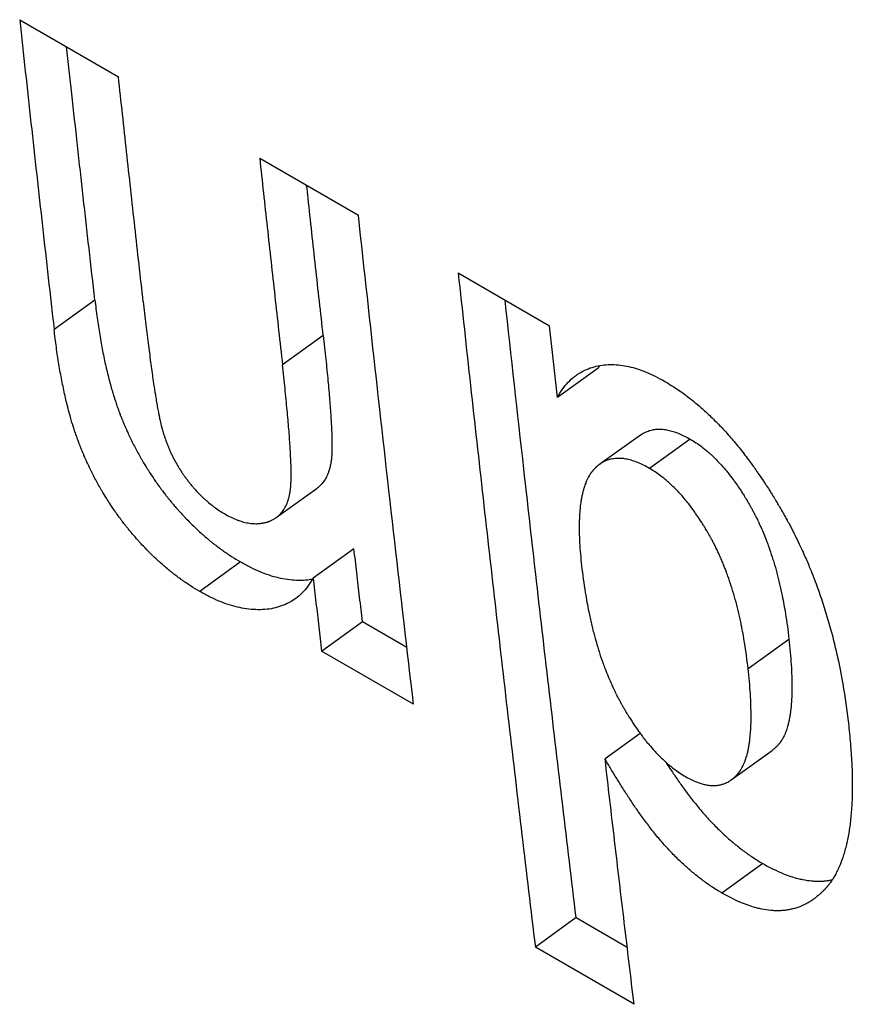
# Model space of a CAD drawing. Header units: inches. Extents: x 0 to 34, y 0 to 22.
# Tile 35 of 56: x 25.195 to 25.308, y 15.224 to 15.357. Entities that reach past the tile are written whole.
import ezdxf

# ---------------------------------------------------------------- set-up
doc = ezdxf.new("R2010")
doc.units = ezdxf.units.IN
doc.header["$LTSCALE"] = 1.87
doc.header["$MEASUREMENT"] = 0
doc.layers.get('0').update_dxf_attribs({"linetype": 'CONTINUOUS'})

msp = doc.modelspace()

# ---------------------------------------------------------------- linework, layer by layer
at = {"color": 7, "linetype": 'CONTINUOUS'}
for p, q in [((25.19481, 15.35725), (25.20818, 15.34953)), ((25.22731, 15.33849), (25.24067, 15.33077)), ((25.25418, 15.32297), (25.26655, 15.31583)), ((25.20499, 15.3193), (25.19947, 15.31533)), ((25.23591, 15.31449), (25.23039, 15.31052)), ((25.27314, 15.31007), (25.26761, 15.30612)), ((25.27885, 15.30103), (25.27333, 15.29708)), ((25.2856, 15.30047), (25.28007, 15.29652)), ((25.22955, 15.28987), (25.23508, 15.29386)), ((25.24006, 15.28565), (25.23454, 15.28166)), ((25.22472, 15.28386), (25.2192, 15.27986)), ((25.23569, 15.27179), (25.24121, 15.27579)), ((25.24121, 15.27579), (25.24724, 15.27231)), ((25.29342, 15.26946), (25.29895, 15.27343)), ((25.24813, 15.26461), (25.23569, 15.27179)), ((25.27883, 15.26064), (25.27406, 15.25719)), ((25.29115, 15.25437), (25.29668, 15.25836)), ((25.2954, 15.24305), (25.28988, 15.23905)), ((25.27014, 15.23573), (25.26462, 15.23171)), ((25.27014, 15.23573), (25.27706, 15.23173)), ((25.27799, 15.22399), (25.26462, 15.23171))]:
    msp.add_line(p, q, dxfattribs=at)
for points, knots in [([(25.19481, 15.35725), (25.19532, 15.35258), (25.19633, 15.34326), (25.19789, 15.32929), (25.19894, 15.31998), (25.19947, 15.31533)], [0, 0, 0, 0, 0.333689, 0.667022, 1, 1, 1, 1]), ([(25.20499, 15.3193), (25.20446, 15.32395), (25.20341, 15.33325), (25.20214, 15.34468), (25.2014, 15.35145), (25.20117, 15.35357)], [0, 0, 0, 0, 0.406957, 0.814349, 1, 1, 1, 1]), ([(25.21154, 15.31907), (25.21116, 15.32245), (25.2104, 15.32922), (25.20928, 15.33937), (25.20855, 15.34614), (25.20818, 15.34953)], [0, 0, 0, 0, 0.333075, 0.666409, 1, 1, 1, 1]), ([(25.22731, 15.33849), (25.22764, 15.33538), (25.22832, 15.32916), (25.22935, 15.31984), (25.23004, 15.31362), (25.23039, 15.31052)], [0, 0, 0, 0, 0.33357, 0.666904, 1, 1, 1, 1]), ([(25.23591, 15.31449), (25.23556, 15.31759), (25.23487, 15.32379), (25.23413, 15.33057), (25.23373, 15.33424), (25.23366, 15.33481)], [0, 0, 0, 0, 0.457846, 0.916018, 1, 1, 1, 1]), ([(25.24813, 15.26461), (25.24727, 15.27194), (25.24557, 15.28663), (25.24309, 15.30868), (25.24147, 15.3234), (25.24067, 15.33077)], [0, 0, 0, 0, 0.332771, 0.666104, 1, 1, 1, 1]), ([(25.25418, 15.32297), (25.25528, 15.3128), (25.25752, 15.29249), (25.261, 15.26207), (25.2634, 15.24182), (25.26462, 15.23171)], [0, 0, 0, 0, 0.334111, 0.667444, 1, 1, 1, 1]), ([(25.20499, 15.3193), (25.20509, 15.3185), (25.20528, 15.31692), (25.20558, 15.31498), (25.20589, 15.31314), (25.20617, 15.31171), (25.20654, 15.31001), (25.20687, 15.3087), (25.20725, 15.30728), (25.20753, 15.30637), (25.20779, 15.30556), (25.20793, 15.30513), (25.20808, 15.30471), (25.20818, 15.30443), (25.2083, 15.30412), (25.20837, 15.30391), (25.20845, 15.30371), (25.2085, 15.30358), (25.20857, 15.30341), (25.20862, 15.30328), (25.20869, 15.30312), (25.20874, 15.30299), (25.20881, 15.30282), (25.20886, 15.30269), (25.20893, 15.30253), (25.20899, 15.3024), (25.20907, 15.30221), (25.20915, 15.30202), (25.20931, 15.30166), (25.20948, 15.30128), (25.20975, 15.30071), (25.20999, 15.30021), (25.2103, 15.29959), (25.21056, 15.2991), (25.21089, 15.29849), (25.21116, 15.29801), (25.21157, 15.2973), (25.212, 15.29659), (25.21259, 15.29567), (25.21305, 15.29498), (25.21352, 15.29431), (25.21385, 15.29387), (25.21422, 15.29337), (25.21447, 15.29305), (25.21472, 15.29272), (25.21489, 15.29251), (25.21509, 15.29227), (25.21522, 15.29211), (25.21535, 15.29195), (25.21544, 15.29184), (25.21557, 15.29169), (25.2157, 15.29153), (25.21594, 15.29125), (25.21621, 15.29094), (25.21662, 15.29049), (25.21698, 15.2901), (25.21753, 15.28952), (25.21808, 15.28896), (25.21893, 15.28815), (25.21969, 15.28747), (25.22066, 15.28665), (25.22145, 15.28603), (25.22245, 15.2853), (25.22346, 15.28461), (25.2243, 15.2841), (25.22472, 15.28386)], [0, 0, 0, 0, 0.057724, 0.112938, 0.139618, 0.191145, 0.216006, 0.263954, 0.287058, 0.320646, 0.331562, 0.347677, 0.352981, 0.363487, 0.368689, 0.376431, 0.378994, 0.384097, 0.386636, 0.39169, 0.394204, 0.399223, 0.40173, 0.40674, 0.409243, 0.414244, 0.416743, 0.424232, 0.429218, 0.444147, 0.454076, 0.473883, 0.483762, 0.503477, 0.513314, 0.532953, 0.542757, 0.572116, 0.591655, 0.620932, 0.630686, 0.650193, 0.659948, 0.674584, 0.679464, 0.689228, 0.694112, 0.70144, 0.703884, 0.708771, 0.711214, 0.718523, 0.72338, 0.737872, 0.74747, 0.766521, 0.775974, 0.804061, 0.822567, 0.859091, 0.877127, 0.912789, 0.930436, 0.965401, 1, 1, 1, 1]), ([(25.27014, 15.23573), (25.26892, 15.24583), (25.26652, 15.26606), (25.26333, 15.29392), (25.26137, 15.31167), (25.26053, 15.31929)], [0, 0, 0, 0, 0.36287, 0.726588, 1, 1, 1, 1]), ([(25.21154, 15.31907), (25.21166, 15.31803), (25.21188, 15.31605), (25.21218, 15.31363), (25.21246, 15.31145), (25.21267, 15.30986), (25.21291, 15.30819), (25.21307, 15.30717), (25.21322, 15.30622), (25.21331, 15.30564), (25.21343, 15.30495), (25.21353, 15.30444), (25.21363, 15.3039), (25.2137, 15.30356), (25.21377, 15.30324), (25.21381, 15.30303), (25.21386, 15.30281), (25.21389, 15.30267), (25.21392, 15.30254), (25.21394, 15.30245), (25.21397, 15.30234), (25.21399, 15.30226), (25.21402, 15.30216), (25.21404, 15.30208), (25.21407, 15.30198), (25.21409, 15.3019), (25.21411, 15.3018), (25.21414, 15.30172), (25.21417, 15.3016), (25.21421, 15.30148), (25.21426, 15.3013), (25.21431, 15.30114), (25.21437, 15.30095), (25.21442, 15.30079), (25.2145, 15.30056), (25.21458, 15.30033), (25.21471, 15.29998), (25.21482, 15.29968), (25.21498, 15.29931), (25.2151, 15.29901), (25.21527, 15.29864), (25.21541, 15.29835), (25.21559, 15.29799), (25.21573, 15.29771), (25.21593, 15.29735), (25.21608, 15.29707), (25.21629, 15.29673), (25.21646, 15.29645), (25.21665, 15.29615), (25.21678, 15.29595), (25.21691, 15.29576), (25.21698, 15.29566), (25.21705, 15.29557), (25.21709, 15.2955), (25.21715, 15.29542), (25.2172, 15.29535), (25.21726, 15.29527), (25.21731, 15.29521), (25.21737, 15.29512), (25.21742, 15.29506), (25.21748, 15.29498), (25.21752, 15.29492), (25.2176, 15.29482), (25.21767, 15.29473), (25.21778, 15.29458), (25.21788, 15.29446), (25.21803, 15.29428), (25.21818, 15.2941), (25.21846, 15.29377), (25.21877, 15.29343), (25.21924, 15.29294), (25.21968, 15.29252), (25.22034, 15.29192), (25.22103, 15.29137), (25.22186, 15.29079), (25.22235, 15.29049), (25.2226, 15.29035)], [0, 0, 0, 0, 0.097759, 0.186578, 0.227638, 0.303068, 0.337441, 0.384826, 0.39951, 0.427211, 0.440229, 0.464603, 0.475959, 0.491957, 0.497014, 0.506714, 0.511357, 0.518064, 0.520231, 0.524462, 0.526526, 0.530551, 0.532511, 0.536399, 0.53834, 0.542217, 0.544153, 0.548022, 0.549954, 0.555743, 0.559595, 0.567285, 0.571123, 0.578785, 0.582609, 0.594056, 0.601668, 0.616849, 0.624421, 0.639532, 0.647074, 0.662134, 0.669656, 0.684686, 0.692197, 0.707216, 0.714727, 0.729755, 0.737276, 0.748567, 0.752334, 0.757988, 0.759874, 0.763647, 0.765535, 0.769312, 0.771201, 0.774981, 0.776871, 0.780642, 0.782524, 0.786278, 0.788151, 0.793755, 0.797478, 0.804892, 0.808584, 0.8196, 0.826896, 0.84856, 0.86283, 0.89099, 0.904901, 0.946059, 0.97313, 1, 1, 1, 1]), ([(25.2192, 15.27986), (25.21878, 15.2801), (25.21794, 15.28061), (25.21693, 15.2813), (25.21593, 15.28203), (25.21514, 15.28265), (25.21417, 15.28347), (25.2134, 15.28415), (25.21256, 15.28496), (25.212, 15.28552), (25.21146, 15.2861), (25.21109, 15.28649), (25.21069, 15.28694), (25.21042, 15.28725), (25.21018, 15.28753), (25.21004, 15.28769), (25.20991, 15.28785), (25.20982, 15.28795), (25.20969, 15.28811), (25.20956, 15.28827), (25.20937, 15.28851), (25.2092, 15.28873), (25.20894, 15.28905), (25.20869, 15.28938), (25.20832, 15.28987), (25.208, 15.29031), (25.20753, 15.29099), (25.20707, 15.29167), (25.20647, 15.2926), (25.20605, 15.2933), (25.20563, 15.29402), (25.20536, 15.2945), (25.20504, 15.29511), (25.20478, 15.2956), (25.20447, 15.29622), (25.20422, 15.29672), (25.20396, 15.29729), (25.20378, 15.29767), (25.20363, 15.29802), (25.20354, 15.29822), (25.20346, 15.29841), (25.20341, 15.29854), (25.20334, 15.2987), (25.20328, 15.29883), (25.20322, 15.299), (25.20316, 15.29913), (25.2031, 15.29929), (25.20304, 15.29942), (25.20298, 15.29959), (25.20293, 15.29972), (25.20285, 15.29992), (25.20277, 15.30013), (25.20266, 15.30044), (25.20256, 15.30072), (25.20241, 15.30114), (25.20226, 15.30157), (25.202, 15.30238), (25.20173, 15.30329), (25.20134, 15.30471), (25.20102, 15.30602), (25.20065, 15.30773), (25.20037, 15.30915), (25.20005, 15.311), (25.19976, 15.31294), (25.19956, 15.31452), (25.19947, 15.31533)], [0, 0, 0, 0, 0.034582, 0.069533, 0.087172, 0.122821, 0.140851, 0.177363, 0.195863, 0.223942, 0.233394, 0.25244, 0.262036, 0.276525, 0.281381, 0.288688, 0.291131, 0.296018, 0.298461, 0.305788, 0.31067, 0.320433, 0.325312, 0.339947, 0.3497, 0.369205, 0.378958, 0.408232, 0.42777, 0.457128, 0.466932, 0.486572, 0.496409, 0.516125, 0.526004, 0.545812, 0.555742, 0.570673, 0.575659, 0.583149, 0.585648, 0.59065, 0.593153, 0.598164, 0.600671, 0.60569, 0.608205, 0.613259, 0.615799, 0.620902, 0.623467, 0.631209, 0.636412, 0.64692, 0.652224, 0.668343, 0.679261, 0.712856, 0.735965, 0.783926, 0.808794, 0.860337, 0.887024, 0.942257, 1, 1, 1, 1]), ([(25.26761, 15.30612), (25.26749, 15.30719), (25.26725, 15.30935), (25.2669, 15.31259), (25.26667, 15.31475), (25.26655, 15.31583)], [0, 0, 0, 0, 0.333251, 0.666585, 1, 1, 1, 1]), ([(25.23591, 15.31449), (25.23603, 15.31342), (25.23625, 15.31139), (25.2365, 15.30891), (25.23667, 15.30708), (25.23677, 15.30583), (25.23686, 15.30466), (25.23694, 15.30357), (25.237, 15.30255), (25.23704, 15.30162), (25.23707, 15.30082), (25.23708, 15.30015), (25.23709, 15.29966), (25.23708, 15.2992), (25.23708, 15.29888), (25.23707, 15.29858), (25.23706, 15.29839), (25.23704, 15.29819), (25.23703, 15.29806), (25.23702, 15.29793), (25.23702, 15.29785), (25.23701, 15.29776), (25.237, 15.29768), (25.23699, 15.29759), (25.23698, 15.29752), (25.23696, 15.29743), (25.23695, 15.29736), (25.23694, 15.29728), (25.23693, 15.29721), (25.23691, 15.29711), (25.23689, 15.29701), (25.23686, 15.29686), (25.23683, 15.29673), (25.23679, 15.29657), (25.23676, 15.29645), (25.2367, 15.29626), (25.23665, 15.29609), (25.23655, 15.29583), (25.23646, 15.29561), (25.23634, 15.29535), (25.23623, 15.29515), (25.23608, 15.29491), (25.23596, 15.29473), (25.23579, 15.29452), (25.23565, 15.29436), (25.23546, 15.29417), (25.2353, 15.29403), (25.23516, 15.29392), (25.2351, 15.29387), (25.23508, 15.29386)], [0, 0, 0, 0, 0.151714, 0.288449, 0.351208, 0.410232, 0.465524, 0.517089, 0.564932, 0.60906, 0.649479, 0.677366, 0.703178, 0.719236, 0.741604, 0.748603, 0.761918, 0.768236, 0.777287, 0.780192, 0.785832, 0.788568, 0.793871, 0.796438, 0.801496, 0.804006, 0.808985, 0.811456, 0.81636, 0.818793, 0.82602, 0.830779, 0.840154, 0.844773, 0.853877, 0.858364, 0.871574, 0.880183, 0.896958, 0.905143, 0.921153, 0.928999, 0.944423, 0.952025, 0.967063, 0.974526, 0.989394, 0.996828, 1, 1, 1, 1]), ([(25.22955, 15.28987), (25.22957, 15.28989), (25.22964, 15.28993), (25.22978, 15.29005), (25.22994, 15.29019), (25.23012, 15.29037), (25.23027, 15.29053), (25.23043, 15.29075), (25.23056, 15.29093), (25.2307, 15.29116), (25.23081, 15.29136), (25.23094, 15.29163), (25.23103, 15.29185), (25.23112, 15.2921), (25.23118, 15.29228), (25.23123, 15.29246), (25.23127, 15.29259), (25.2313, 15.29275), (25.23133, 15.29288), (25.23136, 15.29302), (25.23138, 15.29313), (25.2314, 15.29323), (25.23141, 15.2933), (25.23143, 15.29338), (25.23144, 15.29345), (25.23145, 15.29354), (25.23146, 15.29361), (25.23147, 15.2937), (25.23148, 15.29378), (25.23149, 15.29387), (25.2315, 15.29395), (25.23151, 15.29408), (25.23152, 15.29421), (25.23153, 15.29441), (25.23154, 15.2946), (25.23155, 15.2949), (25.23156, 15.29522), (25.23156, 15.29568), (25.23156, 15.29617), (25.23155, 15.29684), (25.23152, 15.29764), (25.23147, 15.29858), (25.23141, 15.29959), (25.23134, 15.30069), (25.23125, 15.30186), (25.23114, 15.30311), (25.23097, 15.30494), (25.23073, 15.30742), (25.2305, 15.30945), (25.23039, 15.31052)], [0, 0, 0, 0, 0.003321, 0.01075, 0.025612, 0.033072, 0.048106, 0.055706, 0.071126, 0.078971, 0.094978, 0.103163, 0.119936, 0.128544, 0.141753, 0.14624, 0.155343, 0.159962, 0.169336, 0.174094, 0.181321, 0.183754, 0.188658, 0.191128, 0.196108, 0.198617, 0.203675, 0.206242, 0.211545, 0.21428, 0.21992, 0.222824, 0.231875, 0.238191, 0.251505, 0.258504, 0.28087, 0.296926, 0.322735, 0.350619, 0.391033, 0.435155, 0.482992, 0.53455, 0.589834, 0.648848, 0.711597, 0.848311, 1, 1, 1, 1]), ([(25.27019, 15.30915), (25.2704, 15.30929), (25.27091, 15.30962), (25.2718, 15.31004), (25.27284, 15.31036), (25.27392, 15.31055), (25.27503, 15.3106), (25.27615, 15.31052), (25.27729, 15.31032), (25.27845, 15.31), (25.27965, 15.30956), (25.28088, 15.30899), (25.28171, 15.30855), (25.28213, 15.3083)], [0, 0, 0, 0, 0.059943, 0.145299, 0.230978, 0.31717, 0.404117, 0.492651, 0.58353, 0.67817, 0.777903, 0.884654, 1, 1, 1, 1]), ([(25.26761, 15.30612), (25.26782, 15.3065), (25.26826, 15.30723), (25.26904, 15.30818), (25.2697, 15.30879), (25.2701, 15.30908), (25.27019, 15.30915)], [0, 0, 0, 0, 0.329373, 0.632032, 0.915929, 1, 1, 1, 1]), ([(25.28213, 15.3083), (25.28261, 15.30802), (25.28358, 15.30743), (25.28523, 15.30627), (25.2866, 15.30516), (25.28795, 15.30394), (25.28885, 15.30308), (25.28996, 15.30193), (25.29084, 15.30096), (25.29193, 15.29968), (25.29279, 15.2986), (25.29374, 15.29734), (25.29437, 15.29646), (25.29499, 15.29556), (25.29541, 15.29495), (25.29587, 15.29424), (25.29618, 15.29376), (25.29649, 15.29327), (25.29669, 15.29295), (25.29692, 15.29257), (25.29707, 15.29233), (25.29722, 15.29207), (25.29732, 15.2919), (25.29745, 15.29169), (25.29755, 15.29152), (25.29768, 15.29131), (25.29778, 15.29114), (25.2979, 15.29092), (25.298, 15.29075), (25.29813, 15.29053), (25.29823, 15.29036), (25.29835, 15.29014), (25.29845, 15.28996), (25.29857, 15.28974), (25.29867, 15.28957), (25.29881, 15.2893), (25.29896, 15.28904), (25.29917, 15.28864), (25.29935, 15.28828), (25.29963, 15.28774), (25.2999, 15.2872), (25.3003, 15.28638), (25.30065, 15.28564), (25.30115, 15.28453), (25.30164, 15.28341), (25.30233, 15.28169), (25.30291, 15.28014), (25.30358, 15.27817), (25.30408, 15.27657), (25.30466, 15.27454), (25.30509, 15.27288), (25.30568, 15.27035), (25.30637, 15.26688), (25.3068, 15.2638), (25.307, 15.26202)], [0, 0, 0, 0, 0.030862, 0.062489, 0.111575, 0.128427, 0.162922, 0.180587, 0.21679, 0.235348, 0.273412, 0.292934, 0.322846, 0.332988, 0.353533, 0.363938, 0.379712, 0.385015, 0.395688, 0.401059, 0.409158, 0.411869, 0.417309, 0.420037, 0.425511, 0.428257, 0.433765, 0.436528, 0.44207, 0.444842, 0.45039, 0.453164, 0.458716, 0.461492, 0.467048, 0.469827, 0.478169, 0.483734, 0.494876, 0.500452, 0.517203, 0.528391, 0.550821, 0.562065, 0.595923, 0.618611, 0.664295, 0.687307, 0.733706, 0.757107, 0.804343, 0.828193, 0.900734, 1, 1, 1, 1]), ([(25.27885, 15.30103), (25.27889, 15.30106), (25.27901, 15.30114), (25.27917, 15.30124), (25.27944, 15.30139), (25.27971, 15.30151), (25.28004, 15.30163), (25.28033, 15.30171), (25.28063, 15.30177), (25.28099, 15.30182), (25.28141, 15.30184), (25.28196, 15.30181), (25.28259, 15.30171), (25.2833, 15.30152), (25.28405, 15.30125), (25.28482, 15.3009), (25.28533, 15.30062), (25.2856, 15.30047)], [0, 0, 0, 0, 0.017806, 0.060442, 0.081564, 0.144423, 0.186215, 0.228164, 0.270485, 0.313392, 0.379276, 0.447572, 0.543348, 0.645601, 0.755298, 0.87322, 1, 1, 1, 1]), ([(25.2856, 15.30047), (25.28586, 15.30032), (25.28637, 15.3), (25.28726, 15.29937), (25.28799, 15.29876), (25.28872, 15.2981), (25.28919, 15.29763), (25.28978, 15.297), (25.29025, 15.29647), (25.29083, 15.29577), (25.29128, 15.29518), (25.29178, 15.29449), (25.29211, 15.29401), (25.29244, 15.29351), (25.29266, 15.29318), (25.2929, 15.29279), (25.29306, 15.29253), (25.29322, 15.29226), (25.29333, 15.29208), (25.29345, 15.29187), (25.29353, 15.29174), (25.29361, 15.2916), (25.29366, 15.29151), (25.29373, 15.29139), (25.29378, 15.2913), (25.29385, 15.29118), (25.2939, 15.29108), (25.29397, 15.29096), (25.29402, 15.29087), (25.29408, 15.29075), (25.29413, 15.29065), (25.2942, 15.29053), (25.29425, 15.29043), (25.29431, 15.29031), (25.29436, 15.29021), (25.29444, 15.29007), (25.29451, 15.28992), (25.29463, 15.28969), (25.29472, 15.28949), (25.29487, 15.28919), (25.29501, 15.28888), (25.29522, 15.28842), (25.2954, 15.28799), (25.29567, 15.28735), (25.29593, 15.28669), (25.2963, 15.28569), (25.29661, 15.28477), (25.29698, 15.28358), (25.29725, 15.28261), (25.29757, 15.28136), (25.29781, 15.28034), (25.29815, 15.27876), (25.29855, 15.27654), (25.29882, 15.27458), (25.29895, 15.27343)], [0, 0, 0, 0, 0.02893, 0.058572, 0.104588, 0.120394, 0.152764, 0.16935, 0.203367, 0.220816, 0.256633, 0.275018, 0.303207, 0.31277, 0.332151, 0.34197, 0.356861, 0.361868, 0.371949, 0.377023, 0.384676, 0.387237, 0.392378, 0.394957, 0.400131, 0.402727, 0.407936, 0.410548, 0.41579, 0.418416, 0.42368, 0.426318, 0.431603, 0.434252, 0.439559, 0.442219, 0.45022, 0.455573, 0.466325, 0.471724, 0.488018, 0.498961, 0.521046, 0.532189, 0.566037, 0.58896, 0.635696, 0.659524, 0.70813, 0.732923, 0.783511, 0.80932, 0.888855, 1, 1, 1, 1]), ([(25.27333, 15.29708), (25.27332, 15.29707), (25.27325, 15.29702), (25.27316, 15.29695), (25.27303, 15.29685), (25.27295, 15.29678), (25.27286, 15.2967), (25.2728, 15.29664), (25.27275, 15.29659), (25.27271, 15.29655), (25.27266, 15.2965), (25.27262, 15.29646), (25.27257, 15.29641), (25.27253, 15.29637), (25.27249, 15.29631), (25.27245, 15.29627), (25.2724, 15.29622), (25.27237, 15.29617), (25.27232, 15.29612), (25.27229, 15.29607), (25.27224, 15.29602), (25.27221, 15.29597), (25.27215, 15.2959), (25.2721, 15.29582), (25.27203, 15.29571), (25.27196, 15.29561), (25.27187, 15.29545), (25.27178, 15.29529), (25.27164, 15.29503), (25.27153, 15.29479), (25.27138, 15.2944), (25.27123, 15.29399), (25.27109, 15.29349), (25.27098, 15.29304), (25.27088, 15.29256), (25.27077, 15.29196), (25.27068, 15.29124), (25.27062, 15.29049), (25.27058, 15.2898), (25.27055, 15.28895), (25.27055, 15.28783), (25.27061, 15.28642), (25.27072, 15.28491), (25.27082, 15.28387), (25.27088, 15.28334)], [0, 0, 0, 0, 0.00212, 0.018302, 0.023753, 0.034749, 0.040297, 0.048685, 0.051499, 0.057156, 0.059999, 0.065716, 0.068589, 0.074367, 0.077271, 0.083113, 0.086049, 0.091952, 0.09492, 0.100889, 0.103891, 0.109929, 0.112967, 0.122156, 0.128347, 0.140894, 0.147254, 0.166694, 0.179971, 0.207337, 0.221448, 0.265593, 0.296626, 0.329006, 0.362784, 0.398003, 0.453616, 0.512673, 0.554006, 0.596935, 0.687663, 0.785008, 0.889088, 1, 1, 1, 1]), ([(25.28007, 15.29652), (25.2798, 15.29667), (25.27929, 15.29695), (25.27852, 15.2973), (25.27778, 15.29757), (25.27706, 15.29776), (25.27643, 15.29786), (25.27588, 15.29788), (25.27546, 15.29786), (25.2751, 15.29782), (25.2748, 15.29776), (25.27451, 15.29768), (25.27418, 15.29756), (25.27391, 15.29743), (25.27364, 15.29728), (25.27348, 15.29718), (25.27336, 15.2971), (25.27333, 15.29708)], [0, 0, 0, 0, 0.126841, 0.244817, 0.35456, 0.456855, 0.552669, 0.620995, 0.68691, 0.729838, 0.772184, 0.814158, 0.855979, 0.918887, 0.940027, 0.9827, 1, 1, 1, 1]), ([(25.29342, 15.26946), (25.29329, 15.27061), (25.29302, 15.27258), (25.29262, 15.27479), (25.29229, 15.27638), (25.29205, 15.2774), (25.29173, 15.27865), (25.29145, 15.27962), (25.29108, 15.2808), (25.29077, 15.28172), (25.2904, 15.28273), (25.29014, 15.28339), (25.28988, 15.28403), (25.28969, 15.28446), (25.28948, 15.28492), (25.28934, 15.28523), (25.2892, 15.28553), (25.2891, 15.28574), (25.28899, 15.28596), (25.28891, 15.28611), (25.28884, 15.28626), (25.28879, 15.28635), (25.28872, 15.28648), (25.28867, 15.28657), (25.28861, 15.28669), (25.28855, 15.28679), (25.28849, 15.28691), (25.28844, 15.28701), (25.28837, 15.28713), (25.28832, 15.28722), (25.28825, 15.28734), (25.2882, 15.28743), (25.28813, 15.28755), (25.28808, 15.28764), (25.288, 15.28778), (25.28792, 15.28792), (25.2878, 15.28812), (25.2877, 15.2883), (25.28754, 15.28857), (25.28737, 15.28883), (25.28713, 15.28922), (25.28691, 15.28956), (25.28659, 15.29005), (25.28625, 15.29053), (25.28575, 15.29123), (25.2853, 15.29182), (25.28472, 15.29252), (25.28426, 15.29305), (25.28367, 15.29368), (25.28319, 15.29415), (25.28246, 15.29481), (25.28173, 15.29542), (25.28084, 15.29604), (25.28033, 15.29637), (25.28007, 15.29652)], [0, 0, 0, 0, 0.111177, 0.190733, 0.216548, 0.267147, 0.291945, 0.34056, 0.364392, 0.411134, 0.43406, 0.46791, 0.479055, 0.501141, 0.512084, 0.528379, 0.533778, 0.544531, 0.549884, 0.557885, 0.560544, 0.565852, 0.5685, 0.573786, 0.576423, 0.581687, 0.584313, 0.589555, 0.592167, 0.597375, 0.599971, 0.605145, 0.607724, 0.612864, 0.615426, 0.623078, 0.628152, 0.638232, 0.643239, 0.658129, 0.667947, 0.687326, 0.696888, 0.725073, 0.743454, 0.779265, 0.79671, 0.830718, 0.847299, 0.879659, 0.895459, 0.941457, 0.971085, 1, 1, 1, 1]), ([(25.2226, 15.29035), (25.22287, 15.29019), (25.2234, 15.28991), (25.22407, 15.28961), (25.22471, 15.28938), (25.22522, 15.28923), (25.22584, 15.28911), (25.22632, 15.28905), (25.22685, 15.28903), (25.2272, 15.28905), (25.22751, 15.28909), (25.22768, 15.28911), (25.22784, 15.28915), (25.22795, 15.28917), (25.22809, 15.2892), (25.2282, 15.28923), (25.22832, 15.28927), (25.2284, 15.28929), (25.22848, 15.28932), (25.22853, 15.28934), (25.22861, 15.28937), (25.22869, 15.2894), (25.2288, 15.28945), (25.2289, 15.28949), (25.22905, 15.28956), (25.22919, 15.28964), (25.22938, 15.28975), (25.22949, 15.28983), (25.22955, 15.28987)], [0, 0, 0, 0, 0.125348, 0.242652, 0.298538, 0.405288, 0.456442, 0.554969, 0.602712, 0.672889, 0.696006, 0.730498, 0.74196, 0.764851, 0.776285, 0.799149, 0.810585, 0.827752, 0.83348, 0.844899, 0.850581, 0.867522, 0.878733, 0.900971, 0.912008, 0.944831, 0.966522, 1, 1, 1, 1]), ([(25.24121, 15.27579), (25.24109, 15.27689), (25.24083, 15.27908), (25.24045, 15.28237), (25.24019, 15.28456), (25.24006, 15.28565)], [0, 0, 0, 0, 0.333249, 0.666582, 1, 1, 1, 1]), ([(25.22472, 15.28386), (25.22516, 15.28361), (25.22601, 15.28314), (25.2273, 15.28255), (25.22855, 15.28208), (25.2298, 15.28173), (25.23105, 15.28149), (25.23229, 15.28138), (25.23343, 15.2814), (25.23416, 15.28149), (25.23447, 15.28155)], [0, 0, 0, 0, 0.14728, 0.284771, 0.415081, 0.54103, 0.66456, 0.786762, 0.906367, 1, 1, 1, 1]), ([(25.27088, 15.28334), (25.27102, 15.28212), (25.2713, 15.28004), (25.27173, 15.2777), (25.27209, 15.27602), (25.27234, 15.27493), (25.27269, 15.27361), (25.27298, 15.27258), (25.27337, 15.27133), (25.2737, 15.27036), (25.2741, 15.26929), (25.27438, 15.2686), (25.27466, 15.26792), (25.27486, 15.26747), (25.27508, 15.26698), (25.27523, 15.26665), (25.27539, 15.26633), (25.27549, 15.26612), (25.27561, 15.26588), (25.27569, 15.26572), (25.27577, 15.26557), (25.27583, 15.26547), (25.27589, 15.26534), (25.27595, 15.26523), (25.27602, 15.26511), (25.27607, 15.265), (25.27614, 15.26488), (25.2762, 15.26478), (25.27627, 15.26465), (25.27632, 15.26455), (25.27639, 15.26443), (25.27645, 15.26433), (25.27652, 15.2642), (25.27658, 15.26411), (25.27666, 15.26396), (25.27675, 15.26382), (25.27687, 15.2636), (25.27699, 15.26341), (25.27716, 15.26313), (25.27733, 15.26285), (25.27759, 15.26244), (25.27782, 15.26209), (25.27811, 15.26165), (25.27834, 15.26131), (25.27863, 15.26089), (25.27887, 15.26057), (25.27922, 15.26009), (25.27958, 15.25963), (25.28012, 15.25898), (25.28061, 15.25842), (25.28123, 15.25776), (25.28173, 15.25727), (25.28248, 15.25658), (25.28347, 15.25575), (25.28441, 15.25512), (25.28495, 15.25481)], [0, 0, 0, 0, 0.111822, 0.191795, 0.217737, 0.26858, 0.293492, 0.342327, 0.366264, 0.413209, 0.436232, 0.470226, 0.481417, 0.503596, 0.514585, 0.530948, 0.53637, 0.547167, 0.552543, 0.560577, 0.563248, 0.568578, 0.571237, 0.576545, 0.579193, 0.584479, 0.587117, 0.59238, 0.595003, 0.600232, 0.602838, 0.608031, 0.610619, 0.615778, 0.618348, 0.626024, 0.631113, 0.64122, 0.646239, 0.66116, 0.670993, 0.690391, 0.699956, 0.718824, 0.728128, 0.746479, 0.755528, 0.782179, 0.799542, 0.83333, 0.849774, 0.881802, 0.897407, 0.942702, 1, 1, 1, 1]), ([(25.23454, 15.28166), (25.23432, 15.28128), (25.23387, 15.28058), (25.23308, 15.27966), (25.23247, 15.27913), (25.23214, 15.27889), (25.23211, 15.27887)], [0, 0, 0, 0, 0.351449, 0.671226, 0.971255, 1, 1, 1, 1]), ([(25.23454, 15.28166), (25.23467, 15.28057), (25.23492, 15.27837), (25.23531, 15.27508), (25.23556, 15.27289), (25.23569, 15.27179)], [0, 0, 0, 0, 0.333418, 0.666751, 1, 1, 1, 1]), ([(25.23211, 15.27887), (25.23185, 15.27868), (25.23126, 15.27831), (25.23027, 15.27787), (25.22917, 15.27756), (25.22799, 15.2774), (25.22677, 15.27738), (25.22552, 15.27749), (25.22428, 15.27773), (25.22303, 15.27809), (25.22177, 15.27856), (25.22049, 15.27915), (25.21963, 15.27961), (25.2192, 15.27986)], [0, 0, 0, 0, 0.071823, 0.152247, 0.235703, 0.322473, 0.411926, 0.503324, 0.5957, 0.689854, 0.787255, 0.890018, 1, 1, 1, 1]), ([(25.29895, 15.27343), (25.29901, 15.27284), (25.29913, 15.27168), (25.29926, 15.26999), (25.29934, 15.26842), (25.29936, 15.26718), (25.29935, 15.26624), (25.29933, 15.26548), (25.29928, 15.26466), (25.2992, 15.26387), (25.29911, 15.26322), (25.29902, 15.2627), (25.29892, 15.2622), (25.29879, 15.26167), (25.29866, 15.26123), (25.29851, 15.26082), (25.29841, 15.26057), (25.29828, 15.26029), (25.2982, 15.26012), (25.2981, 15.25995), (25.29804, 15.25985), (25.29797, 15.25973), (25.29792, 15.25965), (25.29787, 15.25958), (25.29784, 15.25953), (25.2978, 15.25947), (25.29776, 15.25943), (25.29772, 15.25937), (25.29769, 15.25933), (25.29764, 15.25927), (25.29761, 15.25923), (25.29756, 15.25918), (25.29752, 15.25913), (25.29748, 15.25908), (25.29744, 15.25904), (25.2974, 15.25899), (25.29736, 15.25895), (25.2973, 15.2589), (25.29725, 15.25884), (25.29716, 15.25876), (25.29708, 15.25869), (25.29697, 15.25858), (25.29685, 15.25849), (25.29674, 15.2584), (25.29669, 15.25837), (25.29668, 15.25836)], [0, 0, 0, 0, 0.11394, 0.220568, 0.319961, 0.412213, 0.455699, 0.497445, 0.556846, 0.612456, 0.647471, 0.680876, 0.712709, 0.743015, 0.785717, 0.79925, 0.825312, 0.837864, 0.856119, 0.862059, 0.873729, 0.879463, 0.887942, 0.890738, 0.896282, 0.899033, 0.90449, 0.907197, 0.912571, 0.915238, 0.920534, 0.923166, 0.928399, 0.931, 0.936172, 0.938743, 0.943856, 0.946398, 0.953969, 0.958972, 0.968876, 0.973779, 0.988307, 0.997856, 1, 1, 1, 1]), ([(25.29115, 15.25437), (25.29116, 15.25438), (25.29121, 15.25442), (25.29132, 15.2545), (25.29144, 15.2546), (25.29156, 15.2547), (25.29164, 15.25477), (25.29172, 15.25485), (25.29178, 15.25491), (25.29183, 15.25497), (25.29187, 15.25501), (25.29192, 15.25506), (25.29195, 15.2551), (25.292, 15.25515), (25.29203, 15.25519), (25.29208, 15.25524), (25.29212, 15.25529), (25.29216, 15.25534), (25.2922, 15.25539), (25.29224, 15.25544), (25.29227, 15.25549), (25.29231, 15.25555), (25.29235, 15.2556), (25.2924, 15.25567), (25.29245, 15.25575), (25.29252, 15.25586), (25.29258, 15.25597), (25.29267, 15.25614), (25.29276, 15.25631), (25.29288, 15.25658), (25.29298, 15.25684), (25.29313, 15.25725), (25.29326, 15.25769), (25.2934, 15.25822), (25.2935, 15.25872), (25.29358, 15.25924), (25.29367, 15.25989), (25.29375, 15.26068), (25.2938, 15.2615), (25.29382, 15.26227), (25.29383, 15.26321), (25.29381, 15.26445), (25.29374, 15.26602), (25.2936, 15.26771), (25.29349, 15.26886), (25.29342, 15.26946)], [0, 0, 0, 0, 0.002375, 0.011918, 0.026438, 0.031338, 0.041237, 0.046237, 0.053805, 0.056346, 0.061457, 0.064027, 0.069197, 0.071796, 0.077027, 0.079658, 0.084952, 0.087618, 0.09299, 0.095697, 0.101152, 0.103901, 0.109444, 0.112239, 0.120716, 0.126448, 0.138115, 0.144053, 0.162305, 0.174853, 0.200911, 0.214442, 0.257137, 0.287437, 0.319266, 0.352665, 0.387675, 0.443275, 0.502666, 0.544404, 0.587881, 0.680114, 0.779486, 0.886089, 1, 1, 1, 1]), ([(25.307, 15.26202), (25.30711, 15.2611), (25.30728, 15.25931), (25.30745, 15.2569), (25.30752, 15.25483), (25.30753, 15.25325), (25.3075, 15.25193), (25.30746, 15.25085), (25.30738, 15.24981), (25.30728, 15.24881), (25.30716, 15.24785), (25.30701, 15.24693), (25.30684, 15.24606), (25.30664, 15.24522), (25.30642, 15.24442), (25.30614, 15.24354), (25.30586, 15.24283), (25.30555, 15.24216), (25.30534, 15.24173), (25.30508, 15.24127), (25.3049, 15.24098), (25.30472, 15.2407), (25.30459, 15.24052), (25.30445, 15.24032), (25.30435, 15.24019), (25.30425, 15.24007), (25.30418, 15.23998), (25.30409, 15.23988), (25.30403, 15.2398), (25.30394, 15.2397), (25.30387, 15.23962), (25.30378, 15.23953), (25.30371, 15.23945), (25.30362, 15.23936), (25.30354, 15.23928), (25.30345, 15.23919), (25.30338, 15.23912), (25.30328, 15.23903), (25.30321, 15.23897), (25.3031, 15.23886), (25.30298, 15.23876), (25.30281, 15.23862), (25.30266, 15.2385), (25.30249, 15.23836), (25.30239, 15.23829), (25.30233, 15.23825)], [0, 0, 0, 0, 0.110086, 0.213457, 0.286651, 0.356194, 0.400563, 0.443364, 0.484624, 0.52437, 0.562636, 0.599459, 0.634878, 0.668942, 0.7017, 0.733212, 0.778282, 0.792761, 0.820957, 0.8347, 0.854902, 0.861533, 0.87465, 0.881141, 0.890795, 0.893992, 0.900358, 0.903526, 0.909836, 0.912977, 0.919235, 0.922352, 0.928562, 0.931651, 0.937796, 0.940853, 0.946935, 0.949962, 0.955984, 0.95898, 0.967914, 0.973824, 0.985541, 0.991351, 1, 1, 1, 1]), ([(25.27799, 15.22399), (25.27755, 15.22767), (25.27666, 15.23505), (25.27535, 15.24612), (25.27449, 15.2535), (25.27406, 15.25719)], [0, 0, 0, 0, 0.333049, 0.666382, 1, 1, 1, 1]), ([(25.28988, 15.23905), (25.28944, 15.2393), (25.28858, 15.23983), (25.28734, 15.2407), (25.28614, 15.24164), (25.28494, 15.24267), (25.28373, 15.24382), (25.28251, 15.24508), (25.28131, 15.24644), (25.28019, 15.24785), (25.27916, 15.24923), (25.2782, 15.25058), (25.27731, 15.25191), (25.27646, 15.25322), (25.27564, 15.25454), (25.27484, 15.25586), (25.27432, 15.25675), (25.27406, 15.25719)], [0, 0, 0, 0, 0.062444, 0.124212, 0.186433, 0.250752, 0.318648, 0.3913, 0.467012, 0.541969, 0.612805, 0.680292, 0.745527, 0.809628, 0.873182, 0.936527, 1, 1, 1, 1]), ([(25.28228, 15.25676), (25.28247, 15.25647), (25.28294, 15.25574), (25.28374, 15.25456), (25.28469, 15.25322), (25.28573, 15.25183), (25.28685, 15.25043), (25.28804, 15.24907), (25.28926, 15.24781), (25.29047, 15.24667), (25.29166, 15.24564), (25.29287, 15.2447), (25.29411, 15.24383), (25.29496, 15.2433), (25.2954, 15.24305)], [0, 0, 0, 0, 0.053756, 0.136715, 0.222438, 0.312306, 0.407308, 0.50328, 0.595459, 0.681661, 0.76335, 0.842377, 0.92081, 1, 1, 1, 1]), ([(25.28495, 15.25481), (25.2852, 15.25467), (25.28568, 15.25441), (25.28634, 15.25411), (25.28693, 15.2539), (25.28739, 15.25377), (25.28788, 15.25367), (25.2883, 15.25361), (25.28872, 15.25359), (25.28902, 15.2536), (25.28932, 15.25363), (25.28965, 15.25369), (25.28993, 15.25376), (25.2902, 15.25386), (25.29038, 15.25393), (25.2906, 15.25403), (25.29077, 15.25412), (25.29097, 15.25424), (25.29108, 15.25432), (25.29115, 15.25437)], [0, 0, 0, 0, 0.128458, 0.24785, 0.331889, 0.411609, 0.462575, 0.559884, 0.606603, 0.652268, 0.697079, 0.741253, 0.806792, 0.828577, 0.872205, 0.894115, 0.938255, 0.960548, 1, 1, 1, 1]), ([(25.2954, 15.24305), (25.29587, 15.24278), (25.29678, 15.24229), (25.29805, 15.24171), (25.29917, 15.2413), (25.30004, 15.24104), (25.30098, 15.24082), (25.30181, 15.2407), (25.30261, 15.24065), (25.3032, 15.24065), (25.30377, 15.24068), (25.30431, 15.24075), (25.30466, 15.24082), (25.30482, 15.24086)], [0, 0, 0, 0, 0.162841, 0.314831, 0.422223, 0.524418, 0.589912, 0.715267, 0.775554, 0.83451, 0.892363, 0.949355, 1, 1, 1, 1]), ([(25.30233, 15.23825), (25.30227, 15.2382), (25.30213, 15.23811), (25.30184, 15.23791), (25.30151, 15.23771), (25.30101, 15.23745), (25.30051, 15.23722), (25.29989, 15.23701), (25.29936, 15.23687), (25.29881, 15.23676), (25.29825, 15.23668), (25.29767, 15.23665), (25.29709, 15.23665), (25.29628, 15.2367), (25.29546, 15.23682), (25.29452, 15.23704), (25.29365, 15.2373), (25.29253, 15.23771), (25.29126, 15.23829), (25.29034, 15.23878), (25.28988, 15.23905)], [0, 0, 0, 0, 0.016393, 0.038058, 0.080868, 0.102065, 0.165077, 0.20688, 0.248742, 0.290862, 0.333436, 0.376652, 0.42069, 0.465721, 0.559354, 0.608274, 0.684608, 0.764825, 0.878358, 1, 1, 1, 1])]:
    msp.add_open_spline(points, degree=3, knots=knots, dxfattribs=at)
msp.add_open_spline([(25.27335, 15.31044), (25.27327, 15.31032), (25.2732, 15.31019), (25.27314, 15.31007)], degree=3, dxfattribs=at)

doc.saveas('drawing.dxf')
